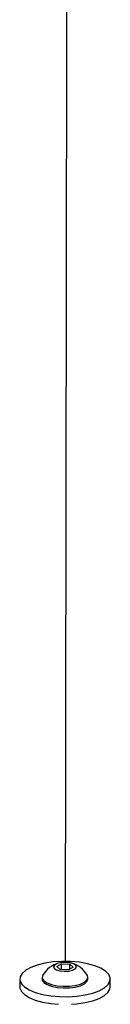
# Model space of a CAD drawing. Header units: millimetres. Extents: x 10 to 10348, y 8 to 8288.
# Tile 107 of 129: x 8340 to 8359, y 3196 to 3400. Entities that reach past the tile are written whole.
import ezdxf

# ---------------------------------------------------------------- set-up
doc = ezdxf.new("R2010")
doc.units = ezdxf.units.MM

msp = doc.modelspace()

# ---------------------------------------------------------------- linework, layer by layer
at = {"color": 7, "linetype": 'Continuous', "lineweight": 25}
for p, q in [((8347.98, 3203.63), (8348.97, 3204.18)), ((8348.72, 3203.02), (8347.98, 3203.63)), ((8348.97, 3204.18), (8350.69, 3204.13)), ((8348.97, 3203.01), (8348.97, 3204.18)), ((8351.43, 3203.51), (8350.45, 3202.96)), ((8350.69, 3204.13), (8351.43, 3203.51)), ((8350.69, 3203.1), (8350.69, 3204.13)), ((8340.3, 3201.05), (8340.3, 3199.44)), ((8344.96, 3201.4), (8344.95, 3201.05)), ((8350.45, 3202.96), (8348.72, 3203.02)), ((8354.45, 3201.03), (8354.46, 3201.38)), ((8359.1, 3199.42), (8359.1, 3201.03))]:
    msp.add_line(p, q, dxfattribs=at)
at = {"color": 7, "linetype": 'Continuous', "lineweight": 25, "flags": 128}
for points in [[(8350.49, 3685.46), (8350.17, 3490.31), (8349.71, 3205.5), (8349.71, 3204.64)], [(8340.64, 3200.08), (8341.3, 3199.41), (8342.28, 3198.8), (8343.54, 3198.27), (8345.05, 3197.85), (8346.73, 3197.56), (8348.53, 3197.4), (8350.37, 3197.37), (8352.18, 3197.49), (8353.91, 3197.75), (8355.47, 3198.13), (8356.8, 3198.62), (8357.87, 3199.21), (8358.62, 3199.87), (8359.03, 3200.57), (8359.08, 3201.29), (8358.77, 3202), (8358.11, 3202.67), (8357.13, 3203.28), (8355.87, 3203.81), (8354.36, 3204.22), (8352.68, 3204.52), (8350.88, 3204.68), (8349.04, 3204.7), (8347.23, 3204.59), (8345.5, 3204.33), (8343.94, 3203.95), (8342.61, 3203.46), (8341.54, 3202.87), (8340.79, 3202.21), (8340.38, 3201.51), (8340.33, 3200.79), (8340.64, 3200.08)], [(8349.51, 3202.65), (8350.43, 3202.69), (8351.24, 3202.86), (8351.82, 3203.14), (8352.08, 3203.49), (8351.97, 3203.85), (8351.52, 3204.17), (8350.79, 3204.39), (8349.9, 3204.5), (8348.98, 3204.46), (8348.17, 3204.28), (8347.6, 3204), (8347.34, 3203.65), (8347.45, 3203.29), (8347.9, 3202.97), (8348.62, 3202.75), (8349.51, 3202.65)], [(8344.95, 3201.05), (8344.99, 3200.82), (8345.32, 3200.33), (8345.98, 3199.89), (8346.91, 3199.54), (8348.05, 3199.3), (8349.32, 3199.19)], [(8345.07, 3201.79), (8345.01, 3201.67), (8344.99, 3201.17), (8345.32, 3200.68), (8345.98, 3200.24), (8346.91, 3199.89), (8348.05, 3199.65), (8349.32, 3199.54)], [(8349.32, 3199.54), (8350.61, 3199.57), (8351.83, 3199.73), (8352.9, 3200.01), (8353.73, 3200.4), (8354.26, 3200.86), (8354.45, 3201.36), (8354.35, 3201.78)], [(8349.32, 3199.19), (8350.61, 3199.22), (8351.83, 3199.38), (8352.9, 3199.66), (8353.73, 3200.05), (8354.26, 3200.51), (8354.45, 3201.01), (8354.45, 3201.03)], [(8340.3, 3199.44), (8340.33, 3199.18), (8340.64, 3198.47)], [(8351.03, 3195.79), (8352.18, 3195.88), (8353.9, 3196.14), (8355.46, 3196.52), (8356.8, 3197.01), (8357.87, 3197.6), (8358.62, 3198.26), (8359.03, 3198.96), (8359.1, 3199.42)], [(8340.64, 3198.47), (8341.29, 3197.8), (8342.27, 3197.19), (8343.54, 3196.66), (8345.04, 3196.24), (8346.73, 3195.95), (8348.36, 3195.79)]]:
    msp.add_lwpolyline(points, dxfattribs=at)
at = {"color": 7, "linetype": 'Continuous', "lineweight": 25}
for start, end in [(103.5379, 150.7476), (29.0984, 76.3081)]:
    msp.add_arc((8349.7, 3199.19), 5.32, start, end, dxfattribs=at)

doc.saveas('drawing.dxf')
